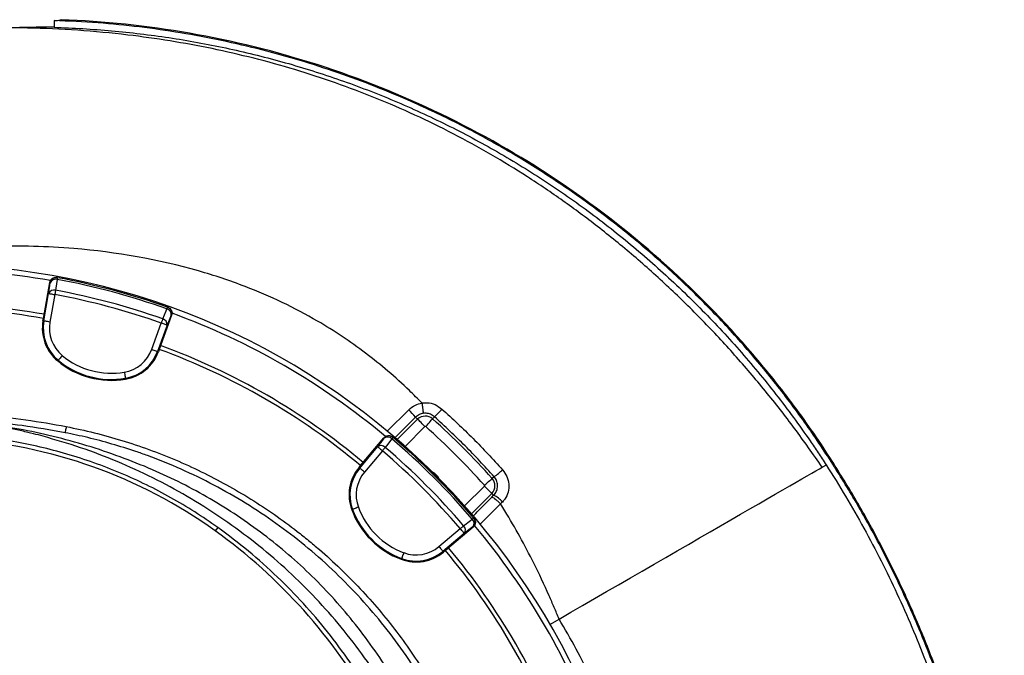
# Model space of a CAD drawing. Header units: millimetres. Extents: x 2629 to 4444, y 1692 to 5472.
# Tile 22 of 22: x 3495 to 4444, y 4859 to 5471. Entities that reach past the tile are written whole.
import ezdxf

# ---------------------------------------------------------------- set-up
doc = ezdxf.new("R2010")
doc.units = ezdxf.units.MM
doc.header["$LTSCALE"] = 2

msp = doc.modelspace()

# ---------------------------------------------------------------- linework, layer by layer
at = {"color": 7, "linetype": 'Continuous', "lineweight": 25}
for p, q in [((3528.04, 5470.66), (3528.04, 5464.13)), ((3494.98, 5464.13), (3510.97, 5464.13)), ((3517.8, 5183.63), (3523.88, 5218.08)), ((3524.35, 5217.99), (3523.88, 5218.08)), ((3531.34, 5222.85), (3530.87, 5222.94)), ((3518.22, 5181.15), (3522.89, 5207.6)), ((3528.79, 5206.56), (3524.13, 5180.11)), ((3637.76, 5194.3), (3637.31, 5194.46)), ((3517.39, 5181.29), (3517.8, 5183.63)), ((3517.39, 5181.29), (3518.22, 5181.15)), ((3641.39, 5186.59), (3629.43, 5153.72)), ((3641.39, 5186.59), (3640.94, 5186.75)), ((3622.19, 5153.83), (3631.37, 5179.07)), ((3637.01, 5177.02), (3627.82, 5151.78)), ((3628.62, 5151.49), (3627.82, 5151.78)), ((3629.43, 5153.72), (3628.62, 5151.49)), ((3531.62, 5142.56), (3532.16, 5143.21)), ((3596.93, 5125.06), (3596.78, 5125.9)), ((3876.43, 5088.36), (3878.41, 5086.38)), ((3894.64, 5088.8), (3892.83, 5086.78)), ((3823.44, 5041.71), (3845.93, 5068.51)), ((3846.29, 5068.19), (3845.93, 5068.51)), ((3854.78, 5068.91), (3854.41, 5069.21)), ((3822.56, 5039.35), (3839.83, 5059.92)), ((3844.42, 5056.07), (3827.16, 5035.49)), ((3821.91, 5039.89), (3823.44, 5041.71)), ((3821.91, 5039.89), (3822.56, 5039.35)), ((4276.89, 5045.57), (4277.77, 5046.14)), ((4276.91, 5045.55), (4276.89, 5045.57)), ((4276.91, 5045.55), (4277.79, 5046.12)), ((4277.79, 5046.12), (4277.77, 5046.14)), ((3952.11, 5031.07), (3950.23, 5029.38)), ((3951.65, 5013.14), (3949.82, 5014.96)), ((3949.91, 5011.38), (3951.65, 5013.14)), ((3958.37, 5004.82), (3958.33, 5004.87)), ((3814.87, 4999.23), (3815.67, 4999.53)), ((3932.66, 4990.97), (3932.35, 4991.33)), ((3685.74, 4982.17), (3683.36, 4978.85)), ((3898.94, 4963.71), (3919.52, 4980.97)), ((3931.95, 4982.48), (3905.16, 4959.99)), ((3931.95, 4982.48), (3931.64, 4982.84)), ((3923.37, 4976.38), (3902.8, 4959.11)), ((3903.34, 4958.47), (3902.8, 4959.11)), ((3905.16, 4959.99), (3903.34, 4958.47)), ((3862.68, 4951.42), (3862.97, 4952.22))]:
    msp.add_line(p, q, dxfattribs=at)
at = {"color": 8, "linetype": 'Continuous', "lineweight": 25}
for p, q in [((3848.99, 5075), (3869.78, 5095.58)), ((3876.43, 5088.36), (3856.44, 5068.43)), ((3858.8, 5066.77), (3878.41, 5086.38)), ((3885.47, 5079.32), (3866.33, 5060.17)), ((3923.62, 5002.88), (3942.76, 5022.02)), ((3949.82, 5014.96), (3930.22, 4995.36))]:
    msp.add_line(p, q, dxfattribs=at)
at = {"color": 7, "linetype": 'Continuous', "lineweight": 25, "flags": 128}
for points in [[(3522.89, 5207.6), (3523.63, 5212.91), (3524.35, 5217.99)], [(3531.02, 5221.13), (3529.84, 5212.72), (3529.56, 5210.73)], [(3531.34, 5222.85), (3531.34, 5222.83), (3531.32, 5222.74), (3531.29, 5222.6), (3531.26, 5222.4), (3531.21, 5222.16), (3531.16, 5221.86), (3531.09, 5221.51), (3531.02, 5221.13)], [(3529.56, 5210.73), (3529.48, 5210.3), (3529.4, 5209.84), (3529.31, 5209.34), (3529.21, 5208.82), (3529.11, 5208.27), (3529, 5207.71), (3528.9, 5207.14), (3528.79, 5206.56)], [(3522.89, 5207.6), (3523.03, 5207.58), (3523.39, 5207.51), (3523.95, 5207.41), (3524.69, 5207.28), (3525.57, 5207.13), (3526.58, 5206.95), (3527.66, 5206.76), (3528.79, 5206.56)], [(3632.79, 5183.07), (3635.97, 5190.94), (3636.72, 5192.8)], [(3637.31, 5194.46), (3637.3, 5194.43), (3637.27, 5194.35), (3637.23, 5194.22), (3637.16, 5194.03), (3637.08, 5193.79), (3636.97, 5193.51), (3636.86, 5193.18), (3636.72, 5192.8)], [(3524.13, 5180.11), (3523, 5180.31), (3521.91, 5180.5), (3520.91, 5180.67), (3520.02, 5180.83), (3519.29, 5180.96), (3518.73, 5181.06), (3518.37, 5181.12), (3518.22, 5181.15)], [(3632.79, 5183.07), (3632.65, 5182.66), (3632.49, 5182.22), (3632.32, 5181.74), (3632.14, 5181.24), (3631.96, 5180.72), (3631.76, 5180.18), (3631.57, 5179.63), (3631.37, 5179.07)], [(3640.94, 5186.75), (3639.02, 5181.99), (3637.01, 5177.02)], [(3637.01, 5177.02), (3636.87, 5177.07), (3636.52, 5177.2), (3635.99, 5177.39), (3635.29, 5177.65), (3634.44, 5177.96), (3633.49, 5178.31), (3632.45, 5178.68), (3631.37, 5179.07)], [(3622.19, 5153.83), (3623.26, 5153.44), (3624.3, 5153.06), (3625.26, 5152.71), (3626.1, 5152.41), (3626.81, 5152.15), (3627.34, 5151.96), (3627.68, 5151.83), (3627.82, 5151.78)], [(3535.99, 5147.83), (3535.26, 5146.95), (3534.55, 5146.1), (3533.9, 5145.31), (3533.33, 5144.62), (3532.85, 5144.05), (3532.49, 5143.61), (3532.26, 5143.33), (3532.16, 5143.21)], [(3595.78, 5131.81), (3595.97, 5130.68), (3596.16, 5129.59), (3596.33, 5128.59), (3596.48, 5127.7), (3596.6, 5126.96), (3596.7, 5126.41), (3596.76, 5126.05), (3596.78, 5125.9)], [(3885.47, 5079.32), (3884.14, 5080.65), (3882.85, 5081.94), (3881.66, 5083.13), (3880.61, 5084.18), (3879.73, 5085.06), (3879.05, 5085.74), (3878.61, 5086.18), (3878.41, 5086.38)], [(3886.17, 5079.33), (3887.43, 5080.74), (3888.64, 5082.1), (3889.77, 5083.35), (3890.76, 5084.46), (3891.59, 5085.39), (3892.23, 5086.1), (3892.65, 5086.57), (3892.83, 5086.78)], [(3539.84, 5079.34), (3539.62, 5078.22), (3539.41, 5077.13), (3539.21, 5076.13), (3539.04, 5075.25), (3538.9, 5074.51), (3538.79, 5073.96), (3538.72, 5073.6), (3538.69, 5073.45)], [(3839.83, 5059.92), (3843.13, 5064.15), (3846.29, 5068.19)], [(3853.64, 5067.57), (3848.41, 5060.88), (3847.18, 5059.3)], [(3854.78, 5068.91), (3854.76, 5068.88), (3854.7, 5068.82), (3854.61, 5068.71), (3854.48, 5068.56), (3854.32, 5068.37), (3854.12, 5068.14), (3853.89, 5067.87), (3853.64, 5067.57)], [(3839.83, 5059.92), (3839.94, 5059.83), (3840.22, 5059.59), (3840.66, 5059.23), (3841.23, 5058.75), (3841.92, 5058.17), (3842.7, 5057.51), (3843.55, 5056.81), (3844.42, 5056.07)], [(3847.18, 5059.3), (3846.89, 5058.96), (3846.59, 5058.61), (3846.26, 5058.22), (3845.91, 5057.82), (3845.55, 5057.39), (3845.18, 5056.96), (3844.8, 5056.52), (3844.42, 5056.07)], [(3827.16, 5035.49), (3826.28, 5036.23), (3825.43, 5036.94), (3824.65, 5037.59), (3823.96, 5038.17), (3823.39, 5038.65), (3822.96, 5039.02), (3822.68, 5039.25), (3822.56, 5039.35)], [(4014.67, 4893.88), (4025.95, 4900.39), (4037.35, 4906.97), (4048.83, 4913.6), (4060.35, 4920.25), (4071.88, 4926.91), (4083.39, 4933.55), (4094.83, 4940.16), (4106.18, 4946.71), (4117.4, 4953.19), (4128.45, 4959.57), (4139.31, 4965.84), (4149.93, 4971.97), (4160.29, 4977.95), (4170.36, 4983.77), (4180.11, 4989.39), (4189.5, 4994.82), (4198.51, 5000.02), (4207.1, 5004.98), (4215.27, 5009.69), (4222.97, 5014.14), (4230.19, 5018.31), (4236.9, 5022.18), (4243.08, 5025.75), (4248.72, 5029.01), (4253.8, 5031.94), (4258.3, 5034.54), (4262.21, 5036.8), (4265.52, 5038.71), (4268.21, 5040.26)], [(4268.21, 5040.26), (4268.87, 5040.64), (4269.47, 5040.99), (4270.02, 5041.31), (4270.52, 5041.59), (4270.97, 5041.86), (4271.37, 5042.09), (4271.72, 5042.29), (4272.02, 5042.46)], [(3942.78, 5022.73), (3944.19, 5023.98), (3945.54, 5025.2), (3946.8, 5026.32), (3947.91, 5027.32), (3948.84, 5028.15), (3949.55, 5028.78), (3950.02, 5029.2), (3950.23, 5029.38)], [(3942.76, 5022.02), (3944.1, 5020.69), (3945.38, 5019.4), (3946.58, 5018.21), (3947.63, 5017.16), (3948.51, 5016.28), (3949.18, 5015.6), (3949.63, 5015.16), (3949.82, 5014.96)], [(3821.29, 5001.61), (3820.21, 5001.21), (3819.18, 5000.83), (3818.22, 5000.47), (3817.38, 5000.16), (3816.68, 4999.9), (3816.15, 4999.7), (3815.81, 4999.58), (3815.67, 4999.53)], [(3922.74, 4983.73), (3929.44, 4988.95), (3931.02, 4990.19)], [(3932.35, 4991.33), (3932.33, 4991.31), (3932.27, 4991.25), (3932.16, 4991.16), (3932.01, 4991.03), (3931.82, 4990.87), (3931.58, 4990.67), (3931.32, 4990.45), (3931.02, 4990.19)], [(3922.74, 4983.73), (3922.41, 4983.45), (3922.05, 4983.14), (3921.67, 4982.81), (3921.26, 4982.47), (3920.84, 4982.11), (3920.41, 4981.73), (3919.97, 4981.36), (3919.52, 4980.97)], [(3923.37, 4976.38), (3923.28, 4976.5), (3923.04, 4976.78), (3922.68, 4977.21), (3922.2, 4977.78), (3921.62, 4978.47), (3920.96, 4979.25), (3920.25, 4980.1), (3919.52, 4980.97)], [(3931.64, 4982.84), (3927.6, 4979.68), (3923.37, 4976.38)], [(3898.94, 4963.71), (3899.68, 4962.83), (3900.39, 4961.99), (3901.04, 4961.2), (3901.62, 4960.51), (3902.1, 4959.94), (3902.46, 4959.51), (3902.7, 4959.23), (3902.8, 4959.11)], [(3865.06, 4957.84), (3864.66, 4956.77), (3864.28, 4955.73), (3863.92, 4954.78), (3863.61, 4953.93), (3863.35, 4953.23), (3863.15, 4952.7), (3863.03, 4952.36), (3862.97, 4952.22)], [(4005.94, 4888.84), (4006.3, 4889.05), (4014.67, 4893.88)]]:
    msp.add_lwpolyline(points, dxfattribs=at)
at = {"color": 7, "linetype": 'Continuous', "lineweight": 25}
for centre, radius, start, end in [((3405.79, 4542.34), 693, 1.57108, 178.42892), ((3405.79, 4542.34), 688, 80.06294, 99.94459), ((3530.25, 5216.96), 6, 79.56416, 170.017), ((3529.44, 5215.82), 5.53, 73.35543, 156.90323), ((3405.79, 4542.34), 690.24, 70.45336, 79.54664), ((3405.79, 4542.34), 692, 70.45336, 79.54664), ((3527.98, 5205.43), 5.53, 73.33619, 156.89748), ((3405.79, 4542.34), 679.76, 70.49145, 79.50855), ((3405.79, 4542.34), 675.51, 70.49145, 79.50855), ((3405.79, 4542.34), 655, 80.09164, 99.90836), ((3405.79, 4542.34), 651, 80.0922, 99.9078), ((3635.45, 5187.42), 5.53, 353.09716, 76.64387), ((3635.3, 5188.81), 6, 339.9828, 70.43582), ((3557.81, 5174.17), 41.05, 170, 230.34865), ((3557.81, 5174.17), 40.2, 170, 230.34865), ((3557.81, 5174.17), 34.21, 170, 230.34865), ((3631.51, 5177.69), 5.53, 353.10271, 76.66366), ((3405.79, 4542.34), 688, 50.06364, 69.94386), ((3590.04, 5165.53), 34.21, 279.65135, 340), ((3590.04, 5165.53), 40.2, 279.65135, 340), ((3590.04, 5165.53), 41.05, 279.65135, 340), ((3405.79, 4542.34), 651, 50.0922, 69.9078), ((3405.79, 4542.34), 655, 50.09164, 69.90836), ((3583.34, 5204.96), 81.05, 230.34865, 279.65135), ((3583.34, 5204.96), 80.2, 230.34865, 279.65135), ((3583.34, 5204.96), 74.21, 230.34865, 279.65135), ((3823.18, 5046.01), 68.03, 38.49059, 46.77149), ((3836.57, 5151.49), 85.46, 312.80446, 319.74169), ((3885.83, 5078.95), 10.5, 48.18474, 135), ((3405.79, 4542.34), 730.5, 41.81526, 48.18474), ((3885.83, 5078.95), 0.51, 48.18474, 135), ((3405.79, 4542.34), 720.51, 41.81526, 48.18474), ((3405.79, 4592.16), 476, 54.32885, 86.45501), ((3850.89, 5064.34), 6, 49.56503, 140.01667), ((3849.61, 5063.77), 5.53, 43.35587, 126.90335), ((3405.79, 4542.34), 690.24, 40.45336, 49.54664), ((3405.79, 4542.34), 692, 40.45336, 49.54664), ((3843.15, 5055.5), 5.53, 43.33598, 126.89747), ((3405.79, 4542.34), 679.76, 40.49145, 49.50855), ((3405.79, 4542.34), 675.51, 40.49145, 49.50855), ((3853.36, 5013.51), 41.05, 140, 200.34865), ((3853.36, 5013.51), 40.2, 140, 200.34865), ((3916.58, 5082.93), 62.86, 304.41481, 313.98542), ((3853.36, 5013.51), 34.21, 140, 200.34865), ((3886.62, 5023.17), 13.8, 25.20099, 64.79901), ((3942.4, 5022.39), 10.5, 315, 41.81526), ((3942.4, 5022.39), 0.51, 315, 41.81526), ((3942.19, 4992.07), 23.1, 39.03439, 65.81971), ((3890.86, 5027.41), 74.21, 200.34865, 249.65135), ((3890.86, 5027.41), 81.05, 200.34865, 249.65135), ((3890.86, 5027.41), 80.2, 200.34865, 249.65135), ((3927.22, 4986.17), 5.53, 323.09665, 46.64413), ((3927.79, 4987.44), 6, 309.98333, 40.43497), ((3918.95, 4979.7), 5.53, 323.10253, 46.66402), ((3405.79, 4542.34), 688, 20.06256, 39.93797), ((3376.63, 4551.54), 526, 29.3111, 54.32885), ((3876.95, 4989.91), 34.21, 249.65135, 310), ((3405.79, 4542.34), 655, 20.09164, 39.90836), ((3876.95, 4989.91), 41.05, 249.65135, 310), ((3876.95, 4989.91), 40.2, 249.65135, 310), ((3405.79, 4542.34), 651, 20.0922, 39.9078)]:
    msp.add_arc(centre, radius, start, end, dxfattribs=at)
for points, knots in [([(3528.04, 5470.66), (3529.18, 5470.72), (3531.52, 5470.82), (3534.15, 5471.08), (3534.55, 5471.34), (3534.79, 5471.48)], [0, 0, 0, 0, 0.2861654, 0.5828905, 1, 1, 1, 1]), ([(4276.89, 5045.57), (4272.43, 5052.39), (4263.5, 5066.04), (4244.83, 5092.91), (4220.03, 5125.59), (4188.2, 5163.25), (4154.41, 5199.16), (4118.83, 5233.15), (4081.56, 5265.11), (4042.71, 5295), (4002.32, 5322.77), (3960.5, 5348.35), (3917.39, 5371.67), (3876.34, 5391.15), (3837.71, 5407.29), (3801.79, 5420.57), (3765.35, 5432.35), (3727.89, 5442.76), (3689.43, 5451.69), (3650.03, 5459.07), (3610.35, 5464.72), (3569.67, 5468.85), (3542.18, 5470.05), (3528.04, 5470.66)], [0, 0, 0, 0, 0.027305, 0.054609, 0.109573, 0.164615, 0.219657, 0.274621, 0.329311, 0.384001, 0.438691, 0.493382, 0.548071, 0.60276, 0.645473, 0.688223, 0.730974, 0.773687, 0.818392, 0.86314, 0.907888, 0.952593, 1, 1, 1, 1]), ([(4277.77, 5046.14), (4271.99, 5055.06), (4266.09, 5064.05), (4253.92, 5081.69), (4247.7, 5090.4), (4228.61, 5116.14), (4215.32, 5132.81), (4173.84, 5181.33), (4144.06, 5211.64), (4080.72, 5267.83), (4047.16, 5293.71), (3976.61, 5340.71), (3939.6, 5361.84), (3862.86, 5398.88), (3823.15, 5414.79), (3741.92, 5440.89), (3700.41, 5451.1), (3617.51, 5465.55), (3576.15, 5469.93), (3534.79, 5471.48)], [0, 0, 0, 0, 0.03125, 0.03125, 0.0625, 0.0625, 0.125, 0.125, 0.25, 0.25, 0.375, 0.375, 0.5, 0.5, 0.625, 0.625, 0.75, 0.75, 0.8722161, 0.8722161, 0.8722161, 0.8722161]), ([(4268.21, 5040.26), (4259.45, 5052.76), (4241.94, 5077.75), (4213.73, 5113.74), (4184.14, 5148.5), (4153.09, 5181.82), (4120.68, 5213.66), (4086.93, 5243.91), (4052.85, 5271.71), (4018.61, 5297.14), (3984.35, 5320.28), (3949.1, 5341.83), (3912.9, 5361.72), (3875.84, 5379.88), (3837.97, 5396.26), (3799.4, 5410.85), (3760.21, 5423.64), (3720.5, 5434.63), (3680.35, 5443.85), (3639.87, 5451.3), (3596.71, 5457.35), (3550.91, 5461.64), (3502.54, 5463.77), (3454.12, 5463.76), (3421.9, 5461.86), (3405.79, 5460.91)], [0, 0, 0, 0, 0.045427, 0.090796, 0.136074, 0.181243, 0.226297, 0.271242, 0.31609, 0.357133, 0.39813, 0.439104, 0.480067, 0.521016, 0.561952, 0.602881, 0.643809, 0.684733, 0.725648, 0.766552, 0.807437, 0.855584, 0.903708, 0.951841, 1, 1, 1, 1]), ([(3510.97, 5464.13), (3509.7, 5464.08), (3507.11, 5463.98), (3501.68, 5463.92), (3497.64, 5464.05), (3494.98, 5464.13)], [0, 0, 0, 0, 0.248239, 0.503674, 1, 1, 1, 1]), ([(3528.02, 5464.13), (3525.2, 5464.13), (3522.37, 5464.13), (3516.68, 5464.13), (3513.83, 5464.13), (3510.97, 5464.13)], [0, 0, 0, 0, 0.5, 0.5, 1, 1, 1, 1]), ([(3528.04, 5464.13), (3546.57, 5463.55), (3565.07, 5462.45), (3592.76, 5459.96), (3601.98, 5459), (3620.39, 5456.79), (3629.59, 5455.55), (3657.1, 5451.41), (3675.33, 5448.1), (3702.52, 5442.31), (3711.55, 5440.24), (3729.57, 5435.83), (3738.55, 5433.48), (3765.35, 5426.03), (3783.05, 5420.53), (3809.32, 5411.45), (3818.03, 5408.29), (3835.37, 5401.69), (3843.99, 5398.25), (3869.67, 5387.56), (3886.54, 5379.91), (3911.5, 5367.67), (3919.76, 5363.45), (3936.15, 5354.78), (3944.29, 5350.31), (3968.46, 5336.55), (3984.27, 5326.89), (4007.55, 5311.69), (4015.23, 5306.5), (4030.44, 5295.88), (4037.97, 5290.45), (4060.28, 5273.85), (4074.81, 5262.34), (4096.06, 5244.43), (4103.06, 5238.35), (4116.88, 5225.97), (4123.7, 5219.67), (4143.85, 5200.51), (4156.88, 5187.35), (4175.84, 5167.03), (4182.06, 5160.16), (4194.31, 5146.24), (4200.33, 5139.18), (4218.08, 5117.75), (4229.47, 5103.14), (4245.91, 5080.74), (4251.28, 5073.2), (4259.18, 5061.76), (4261.78, 5057.93), (4266.93, 5050.21), (4269.47, 5046.34), (4272.02, 5042.46)], [0, 0, 0, 0, 0.0625, 0.0625, 0.09375, 0.09375, 0.125, 0.125, 0.1875, 0.1875, 0.21875, 0.21875, 0.25, 0.25, 0.3125, 0.3125, 0.34375, 0.34375, 0.375, 0.375, 0.4375, 0.4375, 0.46875, 0.46875, 0.5, 0.5, 0.5625, 0.5625, 0.59375, 0.59375, 0.625, 0.625, 0.6875, 0.6875, 0.71875, 0.71875, 0.75, 0.75, 0.8125, 0.8125, 0.84375, 0.84375, 0.875, 0.875, 0.9375, 0.9375, 0.96875, 0.96875, 0.984375, 0.984375, 1, 1, 1, 1]), ([(3882.46, 5102.17), (3878.52, 5106.2), (3861.31, 5123.23), (3828.89, 5150.95), (3776.81, 5185.78), (3722.42, 5211.67), (3644.58, 5237.63), (3562.95, 5251.93), (3485.47, 5254), (3443.55, 5252.18), (3424.23, 5250.77), (3412.96, 5249.75), (3407.58, 5249.21), (3405.79, 5249.02)], [0.3242836, 0.3242836, 0.3242836, 0.3242836, 0.3471175, 0.4223331, 0.4975487, 0.6012194, 0.6634218, 0.821574, 0.9204191, 0.957486, 0.9797261, 0.993242, 1, 1, 1, 1]), ([(3523.88, 5218.08), (3523.94, 5218.47), (3524.05, 5218.85), (3524.34, 5219.58), (3524.52, 5219.94), (3524.94, 5220.61), (3525.19, 5220.91), (3525.73, 5221.48), (3526.04, 5221.74), (3526.68, 5222.19), (3527.03, 5222.38), (3527.75, 5222.7), (3528.13, 5222.82), (3528.9, 5222.99), (3529.29, 5223.03), (3530.09, 5223.04), (3530.48, 5223.01), (3530.87, 5222.94)], [0, 0, 0, 0, 0.125, 0.125, 0.25, 0.25, 0.375, 0.375, 0.5, 0.5, 0.625, 0.625, 0.75, 0.75, 0.875, 0.875, 1, 1, 1, 1]), ([(3637.76, 5194.3), (3638.38, 5194.01), (3639.6, 5193.43), (3640.95, 5191.85), (3641.72, 5189.96), (3641.83, 5188.12), (3641.52, 5187.03), (3641.39, 5186.59)], [0, 0, 0, 0, 0.213873, 0.427754, 0.641574, 0.855265, 1, 1, 1, 1]), ([(3869.78, 5095.58), (3871.83, 5097.28), (3875.6, 5100.41), (3880.35, 5101.55), (3882.52, 5102.07)], [0, 0, 0, 0, 0.543517, 1, 1, 1, 1]), ([(3882.46, 5102.17), (3882.46, 5102.17), (3884.2, 5102.17), (3888.5, 5102.73), (3895.46, 5100.89), (3899.67, 5097.81), (3901.79, 5096.27)], [0, 0, 0, 0, 0.000006, 0.250611, 0.623902, 1, 1, 1, 1]), ([(3882.52, 5102.07), (3882.51, 5102.09), (3882.5, 5102.12), (3882.48, 5102.15), (3882.46, 5102.17)], [0, 0, 0, 0, 0.551257, 1, 1, 1, 1]), ([(3882.52, 5102.07), (3882.7, 5100.95), (3883.06, 5098.73), (3883.45, 5095.75), (3883.68, 5093.45), (3883.7, 5092.34), (3883.64, 5092.07), (3883.6, 5092.03), (3883.6, 5092.02)], [0, 0, 0, 0, 0.2206843, 0.4413713, 0.66206, 0.8827523, 0.9884619, 1, 1, 1, 1]), ([(3901.79, 5096.27), (3911.93, 5086.93), (3932.24, 5068.23), (3950.9, 5047.89), (3960.24, 5037.7)], [0, 0, 0, 0, 0.499191, 1, 1, 1, 1]), ([(3461.79, 5090.11), (3474.89, 5089.05), (3487.95, 5087.61), (3513.98, 5084.01), (3526.94, 5081.85), (3539.84, 5079.34)], [0, 0, 0, 0, 0.5, 0.5, 1, 1, 1, 1]), ([(3883.6, 5092.02), (3882.39, 5091.73), (3879.72, 5091.09), (3877.59, 5089.32), (3876.43, 5088.36)], [0, 0, 0, 0, 0.45313, 1, 1, 1, 1]), ([(3894.64, 5088.8), (3893.43, 5089.68), (3891.03, 5091.45), (3887.04, 5092.35), (3884.58, 5092.12), (3883.6, 5092.02)], [0, 0, 0, 0, 0.374855, 0.750273, 1, 1, 1, 1]), ([(3952.11, 5031.07), (3942.95, 5041.08), (3924.61, 5061.12), (3904.64, 5079.56), (3894.64, 5088.8)], [0, 0, 0, 0, 0.499208, 1, 1, 1, 1]), ([(3513.03, 5071.24), (3509.9, 5072.06), (3503.15, 5073.75), (3490.98, 5076.45), (3476.29, 5079.23), (3463.79, 5081.09), (3456.97, 5081.93), (3455.79, 5082.07)], [0.01980077, 0.01980077, 0.01980077, 0.01980077, 0.02502604, 0.03025132, 0.03547659, 0.04070186, 0.04180218, 0.04180218, 0.04180218, 0.04180218]), ([(3863.68, 4821.68), (3861.39, 4825.76), (3853.98, 4838.94), (3839.8, 4860.29), (3821.24, 4885.64), (3801.12, 4909.79), (3779.75, 4932.5), (3757.09, 4953.64), (3733.25, 4973.22), (3708.14, 4991.38), (3681.94, 5008.01), (3654.78, 5023.05), (3626, 5036.72), (3595.68, 5049.02), (3563.89, 5059.98), (3531.47, 5069.14), (3498.57, 5076.4), (3475.01, 5080.16), (3462.48, 5081.66), (3461.09, 5081.83)], [0, 0, 0, 0, 0.028624, 0.092527, 0.156406, 0.22016, 0.28371, 0.345658, 0.407843, 0.470155, 0.532473, 0.594671, 0.656629, 0.723531, 0.790613, 0.857737, 0.92478, 0.991649, 1, 1, 1, 1]), ([(3538.69, 5073.45), (3524.91, 5075.93), (3499.25, 5080.54), (3473.31, 5083), (3461.3, 5084.13)], [0, 0, 0, 0, 0.537274, 1, 1, 1, 1]), ([(3539.84, 5079.34), (3548.87, 5077.58), (3557.84, 5075.59), (3575.66, 5071.15), (3584.5, 5068.7), (3602.06, 5063.34), (3610.77, 5060.43), (3628.07, 5054.13), (3636.61, 5050.77), (3661.84, 5040.07), (3678.2, 5032.1), (3709.97, 5014.54), (3725.39, 5004.95), (3747.81, 4989.32), (3755.17, 4983.9), (3766.02, 4975.46), (3769.61, 4972.6), (3776.73, 4966.76), (3780.24, 4963.8), (3797.58, 4948.8), (3810.71, 4936.17), (3835.56, 4909.68), (3847.28, 4895.82), (3869.29, 4866.86), (3879.58, 4851.76), (3889.13, 4836.03)], [0, 0, 0, 0, 0.0625, 0.0625, 0.125, 0.125, 0.1875, 0.1875, 0.25, 0.25, 0.375, 0.375, 0.5, 0.5, 0.5625, 0.5625, 0.59375, 0.59375, 0.625, 0.625, 0.75, 0.75, 0.875, 0.875, 1, 1, 1, 1]), ([(3685.74, 4982.17), (3678.43, 4987.23), (3663.81, 4997.35), (3640.86, 5010.97), (3617.02, 5023.5), (3592.26, 5034.75), (3566.66, 5044.68), (3540.82, 5053.04), (3514.85, 5059.87), (3488.73, 5065.2), (3462.26, 5069.17), (3444.4, 5070.6), (3435.47, 5071.31)], [0, 0, 0, 0, 0.0990625, 0.1982013, 0.2972638, 0.3992035, 0.5012262, 0.6031661, 0.7017661, 0.8003662, 0.900181, 1, 1, 1, 1]), ([(3852.66, 4817.13), (3848.64, 4823.96), (3838.38, 4841.4), (3819.39, 4867.97), (3796.12, 4896.85), (3770.79, 4924.08), (3743.64, 4949.62), (3714.76, 4973.31), (3684.29, 4995.08), (3652.36, 5014.79), (3619.13, 5032.4), (3584.73, 5047.74), (3549.39, 5060.98), (3525.15, 5067.82), (3513.03, 5071.24)], [0, 0, 0, 0, 0.055365, 0.14124, 0.227117, 0.312992, 0.398869, 0.484744, 0.570621, 0.656496, 0.742373, 0.828248, 0.914123, 1, 1, 1, 1]), ([(3884.02, 4832.92), (3877.77, 4842.77), (3865.24, 4862.5), (3843.94, 4890.43), (3820.96, 4917), (3796.24, 4941.93), (3769.94, 4965.1), (3742.1, 4986.4), (3712.85, 5005.81), (3682.33, 5023.24), (3650.76, 5038.59), (3625.37, 5048.87), (3603.04, 5056.74), (3583.93, 5062.72), (3561.2, 5068.79), (3546.02, 5071.93), (3538.69, 5073.45)], [0, 0, 0, 0, 0.080763, 0.161801, 0.242933, 0.32397, 0.404731, 0.485494, 0.566534, 0.647666, 0.728705, 0.809469, 0.837176, 0.892662, 0.948147, 1, 1, 1, 1]), ([(3845.93, 5068.51), (3846.18, 5068.81), (3846.46, 5069.09), (3847.08, 5069.58), (3847.41, 5069.79), (3848.11, 5070.16), (3848.48, 5070.3), (3849.23, 5070.52), (3849.63, 5070.59), (3850.41, 5070.66), (3850.8, 5070.65), (3851.59, 5070.56), (3851.98, 5070.48), (3852.73, 5070.24), (3853.09, 5070.08), (3853.79, 5069.7), (3854.11, 5069.47), (3854.41, 5069.21)], [0, 0, 0, 0, 0.125, 0.125, 0.25, 0.25, 0.375, 0.375, 0.5, 0.5, 0.625, 0.625, 0.75, 0.75, 0.875, 0.875, 1, 1, 1, 1]), ([(3960.24, 5037.7), (3961.78, 5035.6), (3964.85, 5031.43), (3966.63, 5023.76), (3965.96, 5016.14), (3963.37, 5010.3), (3960.94, 5007.54), (3960.13, 5006.62)], [0, 0, 0, 0, 0.227092, 0.452206, 0.673671, 0.891545, 1, 1, 1, 1]), ([(4272.02, 5042.46), (4284.9, 5022.42), (4297.01, 5002.05), (4319.75, 4960.67), (4330.38, 4939.67), (4350.16, 4897.04), (4359.32, 4875.41), (4376.17, 4831.53), (4383.86, 4809.28), (4394.28, 4775.43), (4397.57, 4764.07), (4402.22, 4746.9), (4403.72, 4741.16), (4406.64, 4729.64), (4408.04, 4723.85), (4414.84, 4694.87), (4419.44, 4671.64), (4427.04, 4625.06), (4430.04, 4601.72), (4434.44, 4554.94), (4435.85, 4531.49), (4437.07, 4484.5), (4436.88, 4460.95), (4435.37, 4425.55), (4434.67, 4413.74), (4433.31, 4396), (4432.81, 4390.08), (4431.7, 4378.24), (4431.09, 4372.31), (4427.81, 4342.75), (4424.4, 4319.32), (4416.02, 4272.89), (4411.06, 4249.89), (4399.59, 4204.33), (4393.09, 4181.76), (4378.53, 4137.05), (4370.48, 4114.91), (4357.24, 4082.03), (4352.63, 4071.12), (4345.43, 4054.85), (4342.97, 4049.43), (4337.97, 4038.64), (4335.42, 4033.25), (4322.46, 4006.5), (4311.41, 3985.57), (4299.7, 3965.1)], [0, 0, 0, 0, 0.0625, 0.0625, 0.125, 0.125, 0.1875, 0.1875, 0.25, 0.25, 0.28125, 0.28125, 0.296875, 0.296875, 0.3125, 0.3125, 0.375, 0.375, 0.4375, 0.4375, 0.5, 0.5, 0.5625, 0.5625, 0.59375, 0.59375, 0.609375, 0.609375, 0.625, 0.625, 0.6875, 0.6875, 0.75, 0.75, 0.8125, 0.8125, 0.875, 0.875, 0.90625, 0.90625, 0.921875, 0.921875, 0.9375, 0.9375, 1, 1, 1, 1]), ([(4303.87, 3960.93), (4310.66, 3973.08), (4324.24, 3997.4), (4342.75, 4034.88), (4359.86, 4073), (4375.59, 4112.25), (4389.88, 4152.59), (4402.63, 4193.98), (4413.65, 4235.87), (4422.93, 4278.16), (4430.43, 4320.81), (4436.18, 4363.73), (4440.16, 4406.86), (4442.38, 4450.51), (4442.76, 4494.64), (4441.23, 4539.17), (4437.81, 4583.59), (4432.55, 4627.47), (4425.48, 4670.74), (4416.69, 4713.35), (4406.14, 4755.56), (4393.63, 4798.02), (4379.04, 4840.66), (4362.3, 4883.36), (4343.69, 4925.34), (4323.25, 4966.46), (4301.17, 5006.68), (4284.99, 5032.6), (4276.91, 5045.55)], [0, 0, 0, 0, 0.036607, 0.073244, 0.109881, 0.146488, 0.184426, 0.222396, 0.260366, 0.298304, 0.336238, 0.374206, 0.412173, 0.450107, 0.489133, 0.528194, 0.567255, 0.606281, 0.644389, 0.682531, 0.720673, 0.758781, 0.79892, 0.839136, 0.879391, 0.919646, 0.959861, 1, 1, 1, 1]), ([(4305.19, 3961.13), (4311.94, 3973.22), (4325.43, 3997.42), (4343.82, 4034.69), (4360.83, 4072.61), (4376.51, 4111.74), (4390.79, 4152.03), (4403.57, 4193.46), (4414.62, 4235.38), (4423.91, 4277.72), (4431.43, 4320.4), (4437.2, 4363.37), (4441.19, 4406.53), (4443.42, 4450.23), (4443.81, 4494.4), (4442.29, 4538.98), (4438.88, 4583.45), (4433.62, 4627.37), (4426.56, 4670.69), (4417.77, 4713.35), (4407.22, 4755.6), (4394.7, 4798.12), (4380.1, 4840.82), (4363.33, 4883.62), (4344.69, 4925.68), (4324.21, 4966.87), (4302.09, 5007.17), (4285.88, 5033.14), (4277.79, 5046.12)], [0, 0, 0, 0, 0.036397, 0.072823, 0.109249, 0.145646, 0.183611, 0.22161, 0.259608, 0.297573, 0.335535, 0.37353, 0.411525, 0.449488, 0.488542, 0.527631, 0.566721, 0.605776, 0.643912, 0.682081, 0.720251, 0.758387, 0.798591, 0.838873, 0.879194, 0.919515, 0.959796, 1, 1, 1, 1]), ([(3951.65, 5013.14), (3952.13, 5013.68), (3953.55, 5015.3), (3955.13, 5018.67), (3955.62, 5023.08), (3954.7, 5027.5), (3952.98, 5029.88), (3952.11, 5031.07)], [0, 0, 0, 0, 0.112535, 0.334894, 0.556251, 0.777936, 1, 1, 1, 1]), ([(3949.91, 5011.38), (3949.92, 5011.38), (3950.02, 5011.42), (3950.43, 5011.37), (3951.61, 5010.72), (3953.56, 5009.25), (3955.9, 5007.23), (3957.52, 5005.66), (3958.33, 5004.87)], [0, 0, 0, 0, 0.010614, 0.143927, 0.357967, 0.571984, 0.785989, 1, 1, 1, 1]), ([(3960.13, 5006.62), (3959.45, 5006.02), (3958.78, 5005.43), (3958.37, 5004.82), (3958.37, 5004.82)], [0, 0, 0, 0, 0.999952, 1, 1, 1, 1]), ([(4014.67, 4893.88), (4013.12, 4897.63), (4010.01, 4905.14), (4002.11, 4923.31), (3987.18, 4955.02), (3971.11, 4984.18), (3959.78, 5002.56), (3958.37, 5004.82)], [0, 0, 0, 0, 0.0154066, 0.0308131, 0.0752934, 0.1494272, 0.1598477, 0.1598477, 0.1598477, 0.1598477]), ([(3932.66, 4990.97), (3932.92, 4990.66), (3933.14, 4990.34), (3933.53, 4989.65), (3933.69, 4989.29), (3933.93, 4988.54), (3934.01, 4988.15), (3934.1, 4987.37), (3934.11, 4986.97), (3934.04, 4986.18), (3933.97, 4985.8), (3933.75, 4985.04), (3933.61, 4984.67), (3933.25, 4983.97), (3933.03, 4983.64), (3932.54, 4983.02), (3932.26, 4982.73), (3931.95, 4982.48)], [0, 0, 0, 0, 0.125, 0.125, 0.25, 0.25, 0.375, 0.375, 0.5, 0.5, 0.625, 0.625, 0.75, 0.75, 0.875, 0.875, 1, 1, 1, 1]), ([(3838.92, 4810.72), (3836.79, 4814.66), (3828.96, 4829.11), (3813.25, 4852.83), (3791.96, 4881.71), (3768.69, 4909), (3743.26, 4935.01), (3715.77, 4959.7), (3695.75, 4974.68), (3685.74, 4982.17)], [0, 0, 0, 0, 0.057973, 0.212702, 0.367609, 0.522336, 0.676537, 0.838269, 1, 1, 1, 1])]:
    msp.add_open_spline(points, degree=3, knots=knots, dxfattribs=at)
msp.add_open_spline([(3528.04, 5464.13), (3528.03, 5464.13), (3528.03, 5464.13), (3528.02, 5464.13)], degree=3, dxfattribs=at)
at = {"color": 8, "linetype": 'Continuous', "lineweight": 25}
for points, knots in [([(3931.79, 4993.07), (3935.32, 4996.62), (3941.37, 5002.73), (3947.39, 5008.83), (3949.91, 5011.38)], [0, 0, 0, 0, 0.581678, 1, 1, 1, 1]), ([(3958.33, 5004.87), (3955.72, 5002.28), (3949.16, 4995.77), (3942.58, 4989.23), (3938.62, 4985.3)], [0, 0, 0, 0, 0.398199, 1, 1, 1, 1]), ([(4100.09, 4561.34), (4100.09, 4561.43), (4100.51, 4575.31), (4099.37, 4603.08), (4096.61, 4641.6), (4091.98, 4677.11), (4086.22, 4709.53), (4078.81, 4741.68), (4069.72, 4773.44), (4058.86, 4804.7), (4046.13, 4835.3), (4031.63, 4865.22), (4020.33, 4884.31), (4014.67, 4893.88)], [0, 0, 0, 0, 0.00079, 0.11975, 0.239454, 0.33388, 0.42854, 0.523382, 0.618359, 0.713453, 0.808693, 0.904162, 1, 1, 1, 1])]:
    msp.add_open_spline(points, degree=3, knots=knots, dxfattribs=at)

doc.saveas('drawing.dxf')
